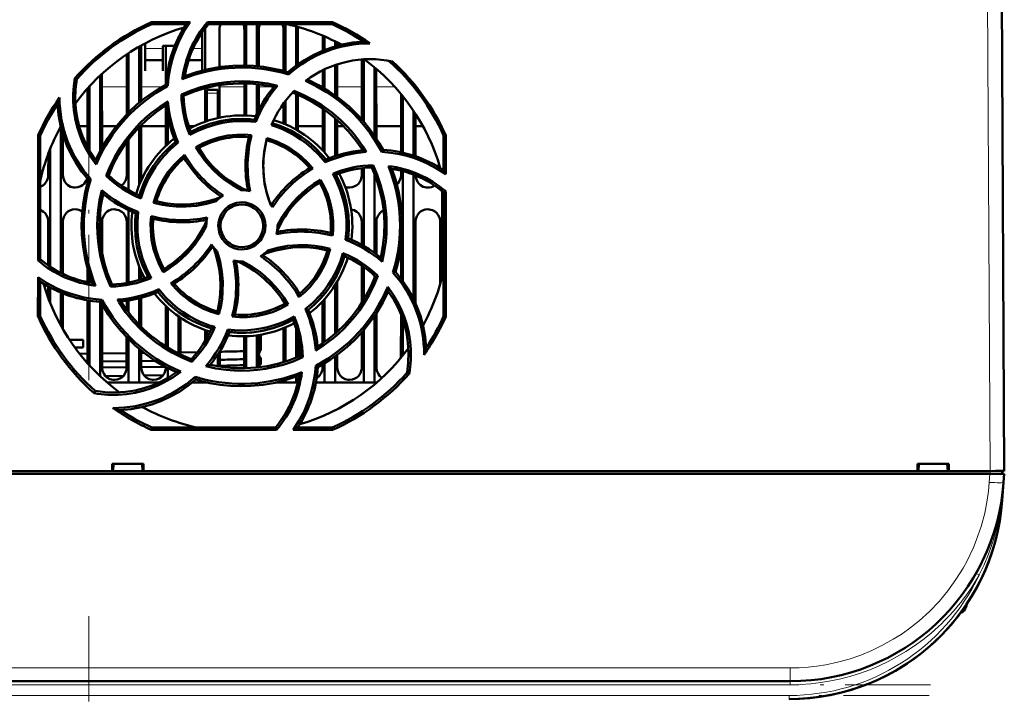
# Model space of a CAD drawing. Extents: x -1438 to 1837, y -1701 to 699.
# Tile 12 of 90: x 287 to 425, y -1508 to -1413. Entities that reach past the tile are written whole.
import ezdxf

# ---------------------------------------------------------------- set-up
doc = ezdxf.new("R2010")
doc.units = 0
doc.linetypes.add('DASHDOT', pattern=[18.5, 12, -3, 0.5, -3])

msp = doc.modelspace()

# ---------------------------------------------------------------- linework, layer by layer
at = {"color": 7, "lineweight": 18}
for p, q in [((422.86, -1394.6), (423.29, -1476.65)), ((307.19, -1417.37), (304.69, -1417.37)), ((312.69, -1417.37), (311.43, -1417.37)), ((298.65, -1422.76), (302.13, -1422.76)), ((304.15, -1422.76), (307.04, -1422.76)), ((315.15, -1422.76), (318.63, -1422.76)), ((320.65, -1422.76), (322.76, -1422.76)), ((329.54, -1422.76), (329.63, -1422.76)), ((331.65, -1422.76), (335.13, -1422.76)), ((337.15, -1422.76), (339.77, -1422.76)), ((313.39, -1423.65), (314.89, -1423.65)), ((423.18, -1478.24), (423.27, -1477.05)), ((423.3, -1476.65), (423.3, -1477.05)), ((425.17, -1478.35), (425.18, -1478.24)), ((424.95, -1480.74), (425, -1480.74)), ((421.44, -1491.08), (421.31, -1491.01)), ((421.75, -1491.24), (421.44, -1491.08)), ((419.94, -1495.44), (419.94, -1495.72)), ((395.25, -1504.29), (198.33, -1504.29)), ((395.25, -1504.29), (395.25, -1506.15)), ((395.25, -1506.65), (395.25, -1506.15)), ((395.25, -1506.65), (198.33, -1506.65)), ((395.08, -1508.15), (198.5, -1508.15)), ((395.08, -1508.15), (395.08, -1508.65))]:
    msp.add_line(p, q, dxfattribs=at)
at = {"color": 7, "lineweight": 50}
for p, q in [((425.29, -1476.65), (424.86, -1394.6)), ((305.58, -1413.67), (311.01, -1413.67)), ((305.64, -1413.95), (305.58, -1413.67)), ((313.46, -1413.67), (331, -1413.67)), ((313.59, -1413.95), (313.46, -1413.67)), ((331, -1413.67), (330.94, -1413.95)), ((310.48, -1413.95), (305.64, -1413.95)), ((313.13, -1420.35), (313.13, -1414.65)), ((330.94, -1413.95), (313.59, -1413.95)), ((315.15, -1414.65), (315.15, -1419.97)), ((318.63, -1419.75), (318.63, -1414.65)), ((318.89, -1413.95), (318.89, -1419.76)), ((320.39, -1413.95), (320.39, -1419.84)), ((320.65, -1414.65), (320.65, -1419.87)), ((324.13, -1420.52), (324.13, -1414.65)), ((324.39, -1413.95), (324.39, -1420.59)), ((325.89, -1414.26), (325.89, -1419.78)), ((326.15, -1414.65), (326.15, -1419.59)), ((312.69, -1417.56), (312.69, -1415.13)), ((329.63, -1417.67), (329.63, -1415.56)), ((329.89, -1415.67), (329.89, -1417.57)), ((331.39, -1416.38), (331.39, -1417.05)), ((303.89, -1417.08), (303.89, -1424.96)), ((304.15, -1416.93), (304.15, -1424.74)), ((304.69, -1416.63), (304.69, -1417.56)), ((304.69, -1417.56), (304.69, -1420.5)), ((307.19, -1417), (308.86, -1417)), ((307.19, -1417.56), (307.19, -1417)), ((307.19, -1420.5), (307.19, -1417.56)), ((307.63, -1422.32), (307.63, -1417)), ((312.69, -1420.45), (312.69, -1417.56)), ((331.65, -1416.51), (331.65, -1416.98)), ((302.13, -1426.59), (302.13, -1418.17)), ((302.39, -1417.99), (302.39, -1426.33)), ((304.69, -1419), (307.19, -1419)), ((310.8, -1419), (312.69, -1419)), ((335.13, -1427.32), (335.13, -1418.9)), ((335.39, -1418.88), (335.39, -1427.62)), ((304.69, -1420.5), (304.69, -1420.5)), ((307.19, -1420.5), (307.19, -1420.5)), ((329.63, -1422.81), (329.63, -1420.41)), ((329.89, -1420.28), (329.89, -1422.97)), ((331.39, -1419.67), (331.39, -1423.95)), ((331.65, -1419.59), (331.65, -1424.14)), ((336.89, -1420), (336.89, -1429.58)), ((337.15, -1420.22), (337.16, -1429.98)), ((295.12, -1421.65), (294.85, -1421.52)), ((298.39, -1421.15), (298.39, -1431.75)), ((298.65, -1420.91), (298.66, -1431.26)), ((324.83, -1421.02), (324.75, -1420.7)), ((296.63, -1431.24), (296.63, -1422.97)), ((296.89, -1422.68), (296.89, -1431.72)), ((307.9, -1422.62), (307.62, -1422.44)), ((313.13, -1427.63), (313.13, -1422.92)), ((313.39, -1423.65), (313.39, -1423.15)), ((314.89, -1423.15), (313.39, -1423.15)), ((314.89, -1423.65), (314.89, -1423.15)), ((315.15, -1422.49), (315.15, -1427.07)), ((318.63, -1426.75), (318.63, -1422.25)), ((318.89, -1422.25), (318.89, -1426.76)), ((320.39, -1422.36), (320.39, -1426.54)), ((320.65, -1422.39), (320.65, -1426)), ((309.8, -1423.82), (310.09, -1424.01)), ((313.39, -1427.54), (313.39, -1423.65)), ((314.89, -1423.65), (314.89, -1427.13)), ((324.39, -1424.72), (324.39, -1428)), ((325.89, -1423.75), (325.89, -1428.74)), ((326.15, -1423.86), (326.15, -1428.89)), ((340.63, -1431.92), (340.63, -1423.75)), ((340.89, -1424.08), (340.89, -1431.99)), ((307.63, -1431), (307.63, -1425.33)), ((324.13, -1427.89), (324.13, -1425.07)), ((329.63, -1431.68), (329.63, -1425.77)), ((329.89, -1425.95), (329.89, -1431.97)), ((307.89, -1430.75), (307.89, -1426.85)), ((320.24, -1427.67), (320.04, -1427.35)), ((331.39, -1427.14), (331.39, -1432.45)), ((331.65, -1427.37), (331.66, -1432.36)), ((342.39, -1426.12), (342.39, -1432.4)), ((342.65, -1426.52), (342.66, -1432.49)), ((292.89, -1428.38), (292.89, -1448.85)), ((295.44, -1428.26), (296.63, -1428.26)), ((298.65, -1428.26), (300.67, -1428.26)), ((303.89, -1428.37), (303.89, -1436.51)), ((304.15, -1428.1), (304.16, -1435.15)), ((304.15, -1428.26), (307.63, -1428.26)), ((310.83, -1428.26), (311.61, -1428.26)), ((326.15, -1428.26), (329.63, -1428.26)), ((331.65, -1428.26), (332.59, -1428.26)), ((337.15, -1428.26), (340.63, -1428.26)), ((342.65, -1428.26), (343.69, -1428.26)), ((289.68, -1447.09), (289.7, -1429.53)), ((289.7, -1429.53), (289.99, -1429.59)), ((289.99, -1446.95), (289.99, -1429.59)), ((293.16, -1429.34), (293.16, -1435.15)), ((302.39, -1430.12), (302.39, -1437.23)), ((346.59, -1429.59), (346.89, -1429.53)), ((346.59, -1434.43), (346.59, -1429.59)), ((346.89, -1429.53), (346.89, -1435)), ((291.39, -1431.41), (291.39, -1448)), ((302.12, -1435.15), (302.13, -1430.47)), ((309.36, -1430.57), (309, -1430.47)), ((311.82, -1431.21), (312.23, -1431.31)), ((335.13, -1431.64), (335.13, -1431.45)), ((337.92, -1431.87), (338.1, -1431.58)), ((291.12, -1435.15), (291.13, -1432.1)), ((329.97, -1433.32), (330.06, -1432.95)), ((335.12, -1435.15), (335.12, -1434.15)), ((335.39, -1434.12), (335.39, -1445.07)), ((336.72, -1433.74), (336.53, -1434.05)), ((346.12, -1434.14), (346.12, -1434.11)), ((297.08, -1435.71), (296.74, -1435.78)), ((299.24, -1435.23), (299.59, -1435.15)), ((329.34, -1435.77), (329.22, -1436.19)), ((336.89, -1434.9), (336.89, -1446.03)), ((340.62, -1435.15), (340.62, -1434.49)), ((340.89, -1434.57), (340.89, -1450.03)), ((342.39, -1435.06), (342.39, -1452.53)), ((346.39, -1437.38), (346.39, -1449.42)), ((346.59, -1437.55), (346.89, -1437.4)), ((346.59, -1454.9), (346.59, -1437.55)), ((346.89, -1437.41), (346.91, -1454.97)), ((305.9, -1439.02), (306.28, -1438.8)), ((298.39, -1440.23), (298.39, -1444.25)), ((302.39, -1440.06), (302.39, -1450.2)), ((303.73, -1440.3), (303.39, -1440.49)), ((291.12, -1447.81), (291.12, -1441.65)), ((293.16, -1441.65), (293.16, -1448.99)), ((298.66, -1441.65), (298.66, -1446.09)), ((302.12, -1450.25), (302.12, -1441.65)), ((313.29, -1442.25), (313.29, -1442.35)), ((323.29, -1442.25), (323.29, -1442.14)), ((335.12, -1444.91), (335.12, -1441.65)), ((337.16, -1441.65), (337.16, -1446.23)), ((342.66, -1441.65), (342.67, -1453.12)), ((346.12, -1450.41), (346.12, -1441.65)), ((332.85, -1444.2), (333.19, -1444)), ((340.62, -1449.66), (340.62, -1445.03)), ((330.69, -1445.47), (330.31, -1445.69)), ((289.99, -1446.95), (289.68, -1447.09)), ((303.89, -1447.98), (303.89, -1449.84)), ((335.12, -1453.06), (335.12, -1447.84)), ((335.39, -1448.03), (335.39, -1452.62)), ((289.67, -1454.97), (289.68, -1449.47)), ((296.62, -1450.15), (296.62, -1448.3)), ((296.89, -1449.2), (296.89, -1450.2)), ((304.16, -1448.63), (304.16, -1449.75)), ((307.24, -1448.74), (307.36, -1448.31)), ((336.89, -1449.26), (336.89, -1449.6)), ((337.35, -1449.26), (336.99, -1449.35)), ((339.49, -1448.79), (339.84, -1448.71)), ((289.99, -1454.9), (289.99, -1450.06)), ((291.12, -1452.37), (291.12, -1450.75)), ((291.39, -1450.9), (291.39, -1453.08)), ((299.85, -1450.77), (300.05, -1450.45)), ((331.39, -1450.53), (331.39, -1457.36)), ((331.66, -1450.08), (331.67, -1457.12)), ((292.89, -1451.62), (292.89, -1456.24)), ((293.17, -1451.73), (293.17, -1456.73)), ((304.17, -1452.36), (304.17, -1456.41)), ((306.62, -1451.15), (306.52, -1451.54)), ((296.61, -1461.51), (296.62, -1452.69)), ((296.89, -1452.74), (296.89, -1461.82)), ((298.39, -1452.91), (298.39, -1463.34)), ((298.48, -1452.92), (298.68, -1452.61)), ((298.67, -1453.25), (298.67, -1462.15)), ((302.12, -1454.01), (302.12, -1452.78)), ((302.39, -1452.74), (302.39, -1454.38)), ((303.89, -1452.43), (303.89, -1456.13)), ((307.61, -1459.16), (307.62, -1453.49)), ((307.89, -1459.33), (307.89, -1453.74)), ((324.79, -1453.3), (324.35, -1453.18)), ((329.61, -1458.73), (329.62, -1452.83)), ((329.89, -1452.53), (329.89, -1458.54)), ((289.99, -1454.9), (289.67, -1454.97)), ((309.39, -1460.16), (309.39, -1454.94)), ((309.67, -1455.13), (309.67, -1460.29)), ((315.07, -1454.66), (314.85, -1454.26)), ((327.19, -1453.92), (327.58, -1454.02)), ((336.89, -1454.91), (336.89, -1464.25)), ((337.17, -1454.5), (337.17, -1462.15)), ((340.61, -1460.76), (340.62, -1454.68)), ((346.91, -1454.97), (346.59, -1454.9)), ((425.18, -1455.14), (425.18, -1454.6)), ((324.39, -1456.5), (324.39, -1461.3)), ((340.89, -1455.43), (340.89, -1460.42)), ((302.11, -1462.15), (302.11, -1457.89)), ((313.11, -1458.43), (313.11, -1456.86)), ((313.39, -1457.95), (313.39, -1456.95)), ((316.33, -1456.79), (316.54, -1457.14)), ((318.61, -1462.15), (318.61, -1457.74)), ((318.89, -1457.74), (318.89, -1462.24)), ((320.39, -1457.6), (320.39, -1462.14)), ((320.67, -1457.56), (320.67, -1462.11)), ((320.94, -1457.52), (320.94, -1459.69)), ((324.11, -1461.38), (324.11, -1456.61)), ((325.89, -1456.68), (325.89, -1460.75)), ((326.17, -1457.78), (326.17, -1460.63)), ((335.11, -1462.15), (335.11, -1457.19)), ((335.39, -1456.87), (335.39, -1464.25)), ((296.01, -1458.22), (294.1, -1458.25)), ((296.02, -1459.3), (296.01, -1458.22)), ((302.39, -1458.17), (302.39, -1464.25)), ((296.02, -1459.3), (294.84, -1459.31)), ((296.61, -1460.18), (295.51, -1460.2)), ((302.11, -1460.11), (298.67, -1460.16)), ((303.89, -1459.54), (303.89, -1464.25)), ((304.17, -1459.76), (304.17, -1462.15)), ((304.57, -1460.08), (304.17, -1460.08)), ((312.04, -1459.97), (309.67, -1460)), ((314.89, -1460.29), (314.89, -1461.96)), ((315.17, -1459.86), (315.17, -1462)), ((318.61, -1459.83), (317.98, -1459.85)), ((320.94, -1459.69), (320.94, -1459.69)), ((326.82, -1460.69), (326.49, -1460.49)), ((331.39, -1460.54), (331.39, -1464.25)), ((331.67, -1460.34), (331.67, -1462.15)), ((296.61, -1461.32), (296.45, -1461.32)), ((302.11, -1461.25), (298.67, -1461.29)), ((306.15, -1461.19), (304.17, -1461.22)), ((307.53, -1462.01), (304.17, -1462.06)), ((311.19, -1460.94), (311.28, -1461.32)), ((318.61, -1460.95), (317.98, -1460.97)), ((318.61, -1461.8), (317.98, -1461.82)), ((320.94, -1460.81), (320.94, -1460.81)), ((320.94, -1460.81), (320.94, -1461.66)), ((320.94, -1461.66), (320.94, -1461.66)), ((328.65, -1461.86), (328.96, -1462.06)), ((329.61, -1462.15), (329.61, -1461.69)), ((329.89, -1461.53), (329.89, -1464.25)), ((302.11, -1462.08), (298.67, -1462.13)), ((301.68, -1463.28), (299.13, -1463.32)), ((307.24, -1463.2), (304.57, -1463.24)), ((307.61, -1462.15), (307.61, -1462.05)), ((307.89, -1463.57), (307.89, -1462.2)), ((318.61, -1462.25), (318.61, -1462.15)), ((341.46, -1462.85), (341.76, -1462.99)), ((302.39, -1464.25), (299.4, -1464.25)), ((303.89, -1464.25), (302.39, -1464.25)), ((306.61, -1464.25), (303.89, -1464.25)), ((313.39, -1464.25), (311.3, -1464.25)), ((311.83, -1463.8), (311.75, -1463.43)), ((311.81, -1463.82), (311.85, -1463.81)), ((313.39, -1464.25), (313.39, -1464.21)), ((313.57, -1464.25), (313.39, -1464.25)), ((324.39, -1464.25), (323.02, -1464.25)), ((324.39, -1463.91), (324.39, -1464.25)), ((325.89, -1464.25), (324.39, -1464.25)), ((325.89, -1463.42), (325.89, -1464.25)), ((326.12, -1464.25), (325.89, -1464.25)), ((329.89, -1464.25), (328.68, -1464.25)), ((331.39, -1464.25), (329.89, -1464.25)), ((335.39, -1464.25), (331.39, -1464.25)), ((336.89, -1464.25), (335.39, -1464.25)), ((337.19, -1464.25), (336.89, -1464.25)), ((297.69, -1465.41), (297.54, -1465.72)), ((305.57, -1470.88), (305.64, -1470.55)), ((323.15, -1470.88), (305.57, -1470.88)), ((305.64, -1470.55), (322.99, -1470.55)), ((322.99, -1470.55), (323.15, -1470.88)), ((331.02, -1470.88), (325.47, -1470.88)), ((326.11, -1470.55), (330.94, -1470.55)), ((330.94, -1470.55), (331.02, -1470.88)), ((300.09, -1476.65), (300.09, -1475.65)), ((300.09, -1475.65), (304.49, -1475.65)), ((300.23, -1476.65), (300.29, -1475.65)), ((304.29, -1475.65), (304.36, -1476.65)), ((304.49, -1475.65), (304.49, -1476.65)), ((413.09, -1476.65), (413.09, -1475.65)), ((413.09, -1475.65), (417.49, -1475.65)), ((413.29, -1475.65), (413.23, -1476.65)), ((417.29, -1475.65), (417.36, -1476.65)), ((417.49, -1475.65), (417.49, -1476.65)), ((423.27, -1477.05), (170.31, -1477.05)), ((180.49, -1476.65), (300.09, -1476.65)), ((300.09, -1476.65), (300.23, -1476.65)), ((300.14, -1476.65), (304.44, -1476.65)), ((304.36, -1476.65), (304.49, -1476.65)), ((304.49, -1476.65), (413.09, -1476.65)), ((413.09, -1476.65), (413.23, -1476.65)), ((413.14, -1476.65), (417.44, -1476.65)), ((417.36, -1476.65), (417.49, -1476.65)), ((417.49, -1476.65), (423.29, -1476.65)), ((425.26, -1477.05), (423.27, -1477.05)), ((424.99, -1477.05), (424.99, -1476.65)), ((425.26, -1477.05), (425.18, -1478.24)), ((425.18, -1478.24), (425, -1480.74)), ((424.84, -1481.07), (424.85, -1481.07)), ((424.85, -1481.06), (424.85, -1481.06)), ((424.9, -1480.73), (424.91, -1480.68)), ((424.96, -1480.73), (424.91, -1481.11)), ((424.95, -1480.74), (424.91, -1481.1)), ((418.13, -1497.84), (417.83, -1498.2)), ((418.1, -1497.88), (417.83, -1498.2)), ((417.13, -1498.99), (417.33, -1498.76)), ((417.15, -1498.96), (417.13, -1498.99)), ((417.13, -1498.99), (417.14, -1498.98)), ((417.14, -1498.98), (417.13, -1498.98)), ((417.13, -1498.98), (417.13, -1498.99)), ((417.17, -1498.94), (417.16, -1498.95)), ((417.45, -1498.64), (417.3, -1498.8)), ((417.44, -1498.65), (417.3, -1498.8)), ((417.31, -1498.79), (417.37, -1498.72)), ((417.81, -1498.22), (417.79, -1498.25)), ((395.25, -1506.15), (198.33, -1506.15))]:
    msp.add_line(p, q, dxfattribs=at)
at = {"color": 7, "linetype": 'DASHDOT', "lineweight": 18, "ltscale": 0.045015}
msp.add_line((315.04, -1423.65), (313.24, -1423.65), dxfattribs=at)
at = {"color": 7, "linetype": 'DASHDOT', "lineweight": 18}
for p, q in [((296.79, -1425.02), (296.79, -1463.92)), ((296.79, -1497), (296.79, -1537.52)), ((414.95, -1506.65), (178.64, -1506.65)), ((414.74, -1508.15), (178.85, -1508.15))]:
    msp.add_line(p, q, dxfattribs=at)
at = {"color": 7, "linetype": 'DASHDOT', "lineweight": 18, "ltscale": 0.050375}
msp.add_line((296.79, -1460.8), (296.79, -1462.82), dxfattribs=at)
at = {"color": 7, "linetype": 'DASHDOT', "lineweight": 18, "ltscale": 0.012015}
msp.add_line((423.3, -1476.61), (423.3, -1477.09), dxfattribs=at)
at = {"color": 7, "lineweight": 50}
for points in [[(311.01, -1413.67), (310.19, -1414.94), (309.49, -1416.29), (309.09, -1417.22), (308.74, -1418.18), (308.45, -1419.16), (308.22, -1420.14), (308.01, -1421.37), (307.9, -1422.62)], [(324.75, -1420.7), (325.88, -1419.78), (327.07, -1418.98), (328.31, -1418.28), (329.59, -1417.69), (330.93, -1417.2), (332.37, -1416.8), (333.85, -1416.52), (335.37, -1416.38)], [(310.27, -1421.23), (311.93, -1420.66), (313.62, -1420.24), (315.32, -1419.94), (317.03, -1419.78), (318.47, -1419.75), (319.91, -1419.8), (321.34, -1419.95), (322.78, -1420.2), (323.77, -1420.42), (324.75, -1420.7)], [(297.82, -1433.65), (297, -1432.48), (296.3, -1431.25), (295.88, -1430.38), (295.53, -1429.49), (295.16, -1428.35), (294.89, -1427.18), (294.7, -1426), (294.61, -1424.81), (294.61, -1423.71), (294.69, -1422.61), (294.85, -1421.52)], [(295.12, -1421.65), (294.94, -1423.07), (294.9, -1424.49), (294.99, -1425.89), (295.2, -1427.27), (295.51, -1428.48), (295.91, -1429.67), (296.41, -1430.82), (297.03, -1431.96), (297.76, -1433.05)], [(309.79, -1423.82), (311.15, -1423.25), (312.54, -1422.79), (313.95, -1422.43), (315.04, -1422.22), (316.13, -1422.07), (317.24, -1421.99), (318.35, -1421.96), (319.45, -1421.99), (320.54, -1422.08), (321.92, -1422.28), (323.29, -1422.58)], [(337.92, -1431.87), (337.15, -1430.53), (336.3, -1429.26), (335.37, -1428.05), (334.6, -1427.18), (333.8, -1426.35), (332.94, -1425.56), (332.05, -1424.82), (331.13, -1424.13), (330.18, -1423.49), (328.73, -1422.64), (327.22, -1421.91)], [(327.48, -1421.71), (329.06, -1422.49), (330.55, -1423.38), (331.96, -1424.37), (333.28, -1425.47), (334.33, -1426.46), (335.3, -1427.52), (336.21, -1428.64), (337.05, -1429.83), (337.59, -1430.69), (338.1, -1431.58)], [(297.76, -1433.05), (298.53, -1431.48), (299.42, -1429.99), (300.42, -1428.58), (301.51, -1427.26), (302.51, -1426.21), (303.56, -1425.24), (304.68, -1424.33), (305.87, -1423.48), (306.73, -1422.94), (307.62, -1422.44)], [(322.76, -1422.75), (321.13, -1422.45), (319.51, -1422.28), (317.88, -1422.25), (316.26, -1422.35), (314.68, -1422.57), (313.13, -1422.92), (311.6, -1423.4), (310.09, -1424.01)], [(325.61, -1423.32), (326.96, -1423.9), (328.26, -1424.57), (329.5, -1425.33), (330.85, -1426.31), (332.12, -1427.39), (332.9, -1428.16), (333.65, -1428.97), (334.22, -1429.66), (334.76, -1430.38), (335.26, -1431.12), (335.74, -1431.88)], [(335.24, -1431.63), (334.3, -1430.26), (333.27, -1428.99), (332.14, -1427.82), (330.92, -1426.74), (329.65, -1425.79), (328.3, -1424.93), (326.88, -1424.19), (325.39, -1423.55)], [(296.74, -1435.78), (295.83, -1434.65), (295.02, -1433.47), (294.32, -1432.23), (293.73, -1430.95), (293.24, -1429.61), (292.84, -1428.17), (292.57, -1426.68), (292.42, -1425.17)], [(299.24, -1435.23), (299.8, -1433.87), (300.45, -1432.56), (301.2, -1431.3), (301.82, -1430.39), (302.49, -1429.51), (303.21, -1428.67), (303.98, -1427.86), (304.78, -1427.11), (305.61, -1426.4), (306.73, -1425.57), (307.92, -1424.81)], [(307.67, -1425.3), (306.3, -1426.24), (305.03, -1427.27), (303.86, -1428.4), (302.79, -1429.62), (301.83, -1430.89), (300.98, -1432.23), (300.23, -1433.66), (299.59, -1435.15)], [(311.12, -1429.07), (312.5, -1428.41), (313.91, -1427.89), (315.36, -1427.52), (316.84, -1427.3), (318.35, -1427.24), (319.2, -1427.27), (320.04, -1427.35)], [(320.24, -1427.67), (318.84, -1427.56), (317.45, -1427.58), (316.5, -1427.67), (315.56, -1427.81), (314.62, -1428.02), (313.28, -1428.43), (311.99, -1428.96), (310.97, -1429.49)], [(329.97, -1433.32), (329.07, -1432.26), (328.07, -1431.29), (327.35, -1430.68), (326.57, -1430.12), (325.76, -1429.6), (324.94, -1429.14), (324.1, -1428.74), (323.27, -1428.42), (322.42, -1428.14)], [(311.82, -1431.21), (312.86, -1430.66), (313.94, -1430.21), (315.05, -1429.86), (316.32, -1429.59), (317.61, -1429.46), (318.62, -1429.45), (319.64, -1429.52)], [(319.27, -1429.79), (318.05, -1429.75), (316.85, -1429.82), (315.67, -1430.01), (314.51, -1430.32), (313.39, -1430.75), (312.23, -1431.32)], [(322.3, -1439.26), (321.82, -1437.81), (321.48, -1436.34), (321.3, -1434.85), (321.28, -1433.36), (321.42, -1431.86), (321.58, -1430.9), (321.81, -1429.94)], [(321.73, -1430.23), (321.44, -1431.73), (321.29, -1433.23), (321.3, -1434.72), (321.46, -1436.21), (321.78, -1437.69), (322.02, -1438.47), (322.3, -1439.26)], [(309.36, -1430.57), (308.29, -1431.47), (307.32, -1432.48), (306.72, -1433.21), (306.16, -1433.98), (305.64, -1434.79), (305.18, -1435.62), (304.57, -1436.99), (304.1, -1438.41)], [(318.19, -1437.25), (316.95, -1436.55), (315.78, -1435.73), (315.04, -1435.13), (314.34, -1434.47), (313.68, -1433.78), (313.06, -1433.04), (312.41, -1432.15), (311.82, -1431.21)], [(312.23, -1431.31), (312.65, -1431.97), (313.09, -1432.6), (314.07, -1433.76), (315.15, -1434.82), (315.85, -1435.41), (316.59, -1435.95), (317.37, -1436.45), (318.17, -1436.9), (319.01, -1437.3)], [(305.9, -1439.02), (306.25, -1437.89), (306.69, -1436.81), (307.23, -1435.78), (307.94, -1434.69), (308.76, -1433.69), (309.47, -1432.96), (310.25, -1432.29)], [(346.89, -1435), (345.62, -1434.18), (344.28, -1433.48), (343.34, -1433.07), (342.38, -1432.72), (341.42, -1432.43), (340.43, -1432.19), (339.18, -1431.98), (337.92, -1431.87)], [(337.78, -1446.72), (338.09, -1445.09), (338.26, -1443.46), (338.29, -1441.84), (338.19, -1440.22), (337.96, -1438.64), (337.61, -1437.08), (337.14, -1435.55), (336.53, -1434.05)], [(336.72, -1433.74), (337.29, -1435.1), (337.76, -1436.48), (338.12, -1437.9), (338.33, -1438.98), (338.48, -1440.08), (338.57, -1441.19), (338.6, -1442.29), (338.57, -1443.39), (338.48, -1444.48), (338.27, -1445.89), (337.97, -1447.28)], [(339.31, -1434.23), (339.87, -1435.89), (340.3, -1437.57), (340.59, -1439.27), (340.76, -1440.99), (340.79, -1442.42), (340.73, -1443.86), (340.59, -1445.3), (340.34, -1446.73), (340.11, -1447.72), (339.84, -1448.71)], [(289.99, -1436.77), (290.42, -1436.54), (290.65, -1436.34), (290.93, -1435.93), (291.09, -1435.47), (291.12, -1435.15)], [(293.16, -1435.15), (293.23, -1435.61), (293.43, -1436.06), (293.61, -1436.31), (293.84, -1436.53), (294.25, -1436.76), (294.71, -1436.87), (294.89, -1436.88)], [(294.89, -1436.88), (295.28, -1436.84), (295.66, -1436.7), (295.92, -1436.54), (296.15, -1436.34), (296.4, -1435.98), (296.56, -1435.58)], [(297.27, -1450.27), (296.71, -1448.61), (296.28, -1446.92), (295.99, -1445.22), (295.83, -1443.51), (295.79, -1442.07), (295.85, -1440.63), (296, -1439.2), (296.24, -1437.76), (296.47, -1436.77), (296.74, -1435.78)], [(301.36, -1436.58), (301.65, -1436.34), (301.93, -1435.93), (302.09, -1435.47), (302.12, -1435.15)], [(323.29, -1442.14), (323.99, -1440.89), (324.81, -1439.72), (325.42, -1438.98), (326.07, -1438.28), (326.77, -1437.62), (327.5, -1437.01), (328.39, -1436.36), (329.33, -1435.77)], [(329.33, -1435.77), (329.88, -1436.8), (330.33, -1437.87), (330.68, -1438.98), (330.95, -1440.25), (331.09, -1441.54), (331.1, -1442.58), (331.03, -1443.61)], [(332.85, -1444.2), (332.97, -1442.82), (332.95, -1441.43), (332.87, -1440.49), (332.72, -1439.55), (332.51, -1438.6), (332.1, -1437.26), (331.57, -1435.96), (331.04, -1434.93)], [(331.47, -1435.08), (332.13, -1436.45), (332.65, -1437.87), (333.02, -1439.32), (333.24, -1440.8), (333.3, -1442.31), (333.27, -1443.15), (333.19, -1444)], [(333.39, -1436.88), (333.78, -1436.84), (334.16, -1436.7), (334.42, -1436.54), (334.65, -1436.34), (334.93, -1435.93), (335.09, -1435.47), (335.12, -1435.15)], [(340.03, -1436.45), (340.15, -1436.34), (340.43, -1435.93), (340.59, -1435.47), (340.62, -1435.15)], [(342.66, -1435.17), (342.73, -1435.62), (342.93, -1436.06), (343.11, -1436.31), (343.34, -1436.53), (343.75, -1436.76), (344.21, -1436.87), (344.39, -1436.88)], [(329.22, -1436.19), (328.57, -1436.6), (327.94, -1437.05), (326.77, -1438.02), (325.71, -1439.11), (325.13, -1439.81), (324.59, -1440.55), (324.09, -1441.32), (323.64, -1442.13), (323.24, -1442.97)], [(330.75, -1443.23), (330.79, -1442.01), (330.72, -1440.81), (330.53, -1439.63), (330.22, -1438.47), (329.79, -1437.34), (329.22, -1436.19)], [(299.85, -1450.77), (299.28, -1449.41), (298.81, -1448.02), (298.45, -1446.61), (298.25, -1445.52), (298.1, -1444.43), (298.01, -1443.32), (297.98, -1442.21), (298.02, -1441.11), (298.11, -1440.02), (298.31, -1438.62), (298.62, -1437.23)], [(298.8, -1437.78), (298.49, -1439.4), (298.33, -1441.03), (298.29, -1442.66), (298.39, -1444.28), (298.62, -1445.85), (298.97, -1447.41), (299.44, -1448.94), (300.05, -1450.45)], [(306.27, -1438.8), (307.77, -1439.1), (309.27, -1439.25), (310.77, -1439.24), (312.26, -1439.07), (313.73, -1438.76), (314.52, -1438.52), (315.3, -1438.24)], [(306.28, -1438.8), (307.49, -1439.05), (308.71, -1439.2), (309.92, -1439.25), (311.13, -1439.19), (312.33, -1439.05), (313.53, -1438.8), (314.42, -1438.55), (315.3, -1438.24)], [(294.89, -1439.92), (294.5, -1439.96), (294.13, -1440.09), (293.86, -1440.25), (293.63, -1440.46), (293.36, -1440.87), (293.2, -1441.33), (293.16, -1441.65)], [(300.39, -1439.92), (300, -1439.96), (299.63, -1440.09), (299.36, -1440.25), (299.13, -1440.46), (298.86, -1440.87), (298.7, -1441.33), (298.66, -1441.65)], [(302.12, -1441.65), (302.05, -1441.18), (301.85, -1440.74), (301.67, -1440.48), (301.44, -1440.27), (301.03, -1440.04), (300.57, -1439.93), (300.39, -1439.92)], [(314.68, -1438.78), (313.31, -1439.17), (311.9, -1439.42), (310.47, -1439.54), (309.04, -1439.53), (308.09, -1439.44), (307.14, -1439.3), (305.9, -1439.02)], [(314.98, -1442.25), (315.01, -1441.8), (315.1, -1441.38), (315.24, -1440.96), (315.44, -1440.57), (315.7, -1440.2), (316, -1439.86), (316.33, -1439.58), (316.7, -1439.35), (317.11, -1439.16), (317.54, -1439.03), (317.97, -1438.96), (318.41, -1438.94), (318.84, -1438.99), (319.28, -1439.1), (319.7, -1439.26), (320.09, -1439.47), (320.43, -1439.73), (320.75, -1440.04), (321.02, -1440.39), (321.25, -1440.78), (321.42, -1441.18), (321.56, -1441.7), (321.6, -1442.25)], [(321.29, -1442.25), (321.24, -1441.7), (321.08, -1441.16), (320.82, -1440.65), (320.58, -1440.31), (320.3, -1440.02), (319.96, -1439.76), (319.6, -1439.55), (319.21, -1439.39), (318.81, -1439.29), (318.19, -1439.25), (317.57, -1439.33), (317.18, -1439.46), (316.8, -1439.65), (316.44, -1439.88), (316.14, -1440.15), (315.88, -1440.46), (315.59, -1440.96), (315.39, -1441.49), (315.3, -1442.04), (315.29, -1442.25)], [(335.12, -1441.65), (335.05, -1441.18), (334.85, -1440.74), (334.67, -1440.48), (334.44, -1440.27), (334.05, -1440.05), (333.62, -1439.93)], [(344.39, -1439.92), (344, -1439.96), (343.63, -1440.09), (343.36, -1440.25), (343.13, -1440.46), (342.86, -1440.87), (342.7, -1441.33), (342.66, -1441.65)], [(346.12, -1441.65), (346.05, -1441.18), (345.85, -1440.74), (345.67, -1440.48), (345.44, -1440.27), (345.03, -1440.04), (344.57, -1439.93), (344.39, -1439.92)], [(291.12, -1441.65), (291.05, -1441.18), (290.85, -1440.74), (290.67, -1440.48), (290.44, -1440.27), (290.23, -1440.13), (289.99, -1440.02)], [(305.11, -1449.41), (304.45, -1448.04), (303.93, -1446.63), (303.56, -1445.18), (303.35, -1443.69), (303.29, -1442.19), (303.32, -1441.34), (303.39, -1440.49)], [(303.73, -1440.3), (303.62, -1441.7), (303.64, -1443.1), (303.73, -1444.04), (303.88, -1444.99), (304.09, -1445.93), (304.35, -1446.83), (304.88, -1448.24), (305.56, -1449.57)], [(307.24, -1448.74), (306.69, -1447.69), (306.24, -1446.61), (305.89, -1445.5), (305.62, -1444.22), (305.49, -1442.93), (305.48, -1441.91), (305.55, -1440.88)], [(305.83, -1441.27), (305.79, -1442.48), (305.86, -1443.69), (306.06, -1444.87), (306.37, -1446.03), (306.79, -1447.15), (307.36, -1448.31)], [(338.17, -1440.07), (337.86, -1440.25), (337.63, -1440.46), (337.36, -1440.87), (337.2, -1441.33), (337.16, -1441.65)], [(313.29, -1442.35), (312.59, -1443.6), (311.78, -1444.77), (311.17, -1445.51), (310.52, -1446.21), (309.82, -1446.88), (309.09, -1447.49), (308.19, -1448.15), (307.24, -1448.74)], [(307.36, -1448.31), (308.01, -1447.89), (308.64, -1447.45), (309.81, -1446.47), (310.87, -1445.39), (311.45, -1444.69), (311.99, -1443.95), (312.49, -1443.17), (312.94, -1442.37), (313.34, -1441.53)], [(321.6, -1442.25), (321.57, -1442.69), (321.49, -1443.12), (321.34, -1443.53), (321.14, -1443.93), (320.89, -1444.3), (320.59, -1444.63), (320.26, -1444.91), (319.89, -1445.15), (319.48, -1445.34), (319.05, -1445.47), (318.62, -1445.54), (318.18, -1445.56), (317.74, -1445.51), (317.31, -1445.41), (316.89, -1445.25), (316.5, -1445.04), (316.15, -1444.78), (315.84, -1444.47), (315.56, -1444.12), (315.33, -1443.73), (315.16, -1443.33), (315.03, -1442.8), (314.98, -1442.25)], [(315.29, -1442.25), (315.35, -1442.79), (315.5, -1443.34), (315.76, -1443.85), (316, -1444.18), (316.29, -1444.48), (316.62, -1444.74), (316.98, -1444.95), (317.37, -1445.1), (317.77, -1445.2), (318.39, -1445.25), (319.01, -1445.16), (319.4, -1445.03), (319.78, -1444.85), (320.14, -1444.61), (320.44, -1444.34), (320.7, -1444.03), (320.99, -1443.53), (321.19, -1443), (321.28, -1442.45), (321.29, -1442.25)], [(314.85, -1454.26), (315.14, -1452.77), (315.29, -1451.27), (315.28, -1449.77), (315.12, -1448.28), (314.8, -1446.81), (314.56, -1446.02), (314.28, -1445.24)], [(314.85, -1454.26), (315.1, -1453.05), (315.24, -1451.83), (315.29, -1450.62), (315.24, -1449.41), (315.09, -1448.21), (314.84, -1447.01), (314.59, -1446.12), (314.28, -1445.24)], [(330.31, -1445.69), (328.81, -1445.39), (327.31, -1445.25), (325.81, -1445.26), (324.33, -1445.42), (322.85, -1445.74), (322.06, -1445.98), (321.28, -1446.25)], [(330.31, -1445.69), (329.09, -1445.44), (327.87, -1445.3), (326.66, -1445.25), (325.46, -1445.3), (324.25, -1445.45), (323.06, -1445.69), (322.16, -1445.95), (321.28, -1446.25)], [(321.91, -1445.7), (323.29, -1445.32), (324.69, -1445.06), (326.12, -1444.95), (327.56, -1444.96), (328.51, -1445.05), (329.46, -1445.19), (330.69, -1445.47)], [(314.84, -1445.86), (315.22, -1447.24), (315.48, -1448.65), (315.6, -1450.08), (315.58, -1451.52), (315.5, -1452.47), (315.36, -1453.41), (315.07, -1454.66)], [(330.69, -1445.47), (330.35, -1446.59), (329.91, -1447.66), (329.38, -1448.69), (328.67, -1449.78), (327.85, -1450.79), (327.12, -1451.54), (326.33, -1452.23)], [(327.19, -1453.92), (328.25, -1453.03), (329.22, -1452.04), (329.82, -1451.31), (330.39, -1450.54), (330.91, -1449.73), (331.57, -1448.49), (332.11, -1447.2), (332.47, -1446.07)], [(324.35, -1453.18), (323.94, -1452.53), (323.49, -1451.9), (322.51, -1450.73), (321.43, -1449.67), (320.73, -1449.09), (319.99, -1448.55), (319.22, -1448.05), (318.41, -1447.6), (317.57, -1447.2)], [(318.41, -1447.25), (319.66, -1447.95), (320.83, -1448.76), (321.57, -1449.37), (322.27, -1450.02), (322.93, -1450.72), (323.55, -1451.46), (324.2, -1452.35), (324.79, -1453.3)], [(289.68, -1449.47), (290.95, -1450.29), (292.29, -1450.99), (293.22, -1451.4), (294.18, -1451.75), (295.15, -1452.04), (296.14, -1452.28), (297.4, -1452.49), (298.68, -1452.61)], [(337.35, -1449.26), (336.8, -1450.62), (336.15, -1451.93), (335.41, -1453.19), (334.79, -1454.11), (334.12, -1454.99), (333.4, -1455.83), (332.64, -1456.64), (331.84, -1457.39), (331.01, -1458.1), (329.85, -1458.96), (328.63, -1459.74)], [(328.91, -1459.19), (330.28, -1458.26), (331.55, -1457.22), (332.72, -1456.1), (333.8, -1454.88), (334.75, -1453.61), (335.61, -1452.26), (336.35, -1450.84), (336.99, -1449.35)], [(339.84, -1448.71), (340.75, -1449.84), (341.56, -1451.03), (342.26, -1452.26), (342.85, -1453.55), (343.34, -1454.88), (343.74, -1456.33), (344.01, -1457.81), (344.16, -1459.33)], [(315.07, -1454.66), (313.96, -1454.32), (312.89, -1453.88), (311.87, -1453.35), (310.78, -1452.64), (309.76, -1451.82), (309.01, -1451.08), (308.31, -1450.29)], [(338.75, -1450.82), (339.58, -1451.98), (340.29, -1453.21), (340.71, -1454.08), (341.07, -1454.97), (341.44, -1456.11), (341.72, -1457.28), (341.9, -1458.46), (342, -1459.65), (341.99, -1461.08), (341.84, -1462.51), (341.76, -1462.99)], [(306.62, -1451.15), (307.53, -1452.23), (308.53, -1453.2), (309.27, -1453.81), (310.04, -1454.37), (310.85, -1454.89), (311.67, -1455.34), (312.35, -1455.67), (313.05, -1455.96), (313.76, -1456.21), (314.48, -1456.42)], [(338.83, -1451.44), (338.05, -1453.01), (337.16, -1454.51), (336.16, -1455.92), (335.07, -1457.24), (334.07, -1458.28), (333.02, -1459.26), (331.9, -1460.17), (330.71, -1461.01), (329.85, -1461.55), (328.96, -1462.06)], [(341.46, -1462.85), (341.64, -1461.42), (341.69, -1460), (341.6, -1458.61), (341.38, -1457.23), (341.07, -1456.01), (340.67, -1454.83), (340.17, -1453.67), (339.55, -1452.54), (338.83, -1451.44)], [(309.1, -1462.78), (307.52, -1462.01), (306.03, -1461.12), (304.62, -1460.12), (303.3, -1459.02), (302.26, -1458.03), (301.28, -1456.98), (300.37, -1455.86), (299.53, -1454.67), (298.99, -1453.81), (298.48, -1452.92)], [(301.04, -1452.98), (301.96, -1454.35), (302.99, -1455.63), (304.13, -1456.82), (305.36, -1457.93), (306.24, -1458.61), (307.15, -1459.24), (308.47, -1460.04), (309.84, -1460.73), (311.28, -1461.32)], [(324.79, -1453.3), (323.76, -1453.85), (322.7, -1454.3), (321.6, -1454.65), (320.33, -1454.91), (319.03, -1455.05), (317.97, -1455.06), (316.91, -1454.99)], [(317.31, -1454.71), (318.53, -1454.75), (319.73, -1454.67), (320.91, -1454.48), (322.07, -1454.17), (323.2, -1453.75), (324.35, -1453.18)], [(316.33, -1456.79), (317.7, -1456.91), (319.08, -1456.9), (320.02, -1456.81), (320.96, -1456.67), (321.9, -1456.46), (322.81, -1456.2), (323.54, -1455.95), (324.25, -1455.66), (324.94, -1455.33), (325.62, -1454.97)], [(325.46, -1455.42), (324.09, -1456.09), (322.67, -1456.61), (321.22, -1456.98), (319.74, -1457.19), (318.23, -1457.25), (317.39, -1457.22), (316.54, -1457.14)], [(313.82, -1461.74), (315.45, -1462.05), (317.08, -1462.21), (318.7, -1462.24), (320.32, -1462.14), (321.9, -1461.92), (323.45, -1461.57), (324.99, -1461.09), (326.49, -1460.49)], [(320.94, -1459.69), (320.93, -1459.7), (320.9, -1459.71), (320.67, -1459.74)], [(326.82, -1460.69), (325.47, -1461.26), (324.08, -1461.73), (322.67, -1462.1), (321.58, -1462.3), (320.48, -1462.45), (319.38, -1462.54), (318.27, -1462.57), (317.18, -1462.54), (316.09, -1462.46), (314.65, -1462.25), (313.23, -1461.93)], [(320.94, -1460.81), (320.94, -1460.81), (320.94, -1460.82), (320.93, -1460.82), (320.91, -1460.83), (320.67, -1460.86)], [(320.94, -1461.66), (320.93, -1461.67), (320.9, -1461.68), (320.67, -1461.71)], [(325.47, -1470.88), (326.3, -1469.61), (327.01, -1468.28), (327.42, -1467.34), (327.77, -1466.38), (328.07, -1465.42), (328.31, -1464.43), (328.52, -1463.15), (328.65, -1461.86)], [(309.74, -1462.71), (308.58, -1463.54), (307.35, -1464.25), (306.48, -1464.66), (305.59, -1465.02), (304.45, -1465.39), (303.29, -1465.67), (302.11, -1465.86), (300.92, -1465.96), (299.49, -1465.95), (298.06, -1465.81), (297.54, -1465.72)], [(297.69, -1465.41), (299.12, -1465.6), (300.53, -1465.64), (301.93, -1465.55), (303.31, -1465.33), (304.52, -1465.03), (305.71, -1464.63), (306.87, -1464.13), (308, -1463.51), (309.1, -1462.78)], [(298.67, -1462.15), (298.74, -1462.61), (298.94, -1463.05), (299.12, -1463.31), (299.35, -1463.52), (299.76, -1463.75), (300.22, -1463.86), (300.39, -1463.87)], [(300.39, -1463.87), (300.79, -1463.82), (301.16, -1463.69), (301.42, -1463.53), (301.65, -1463.32), (301.92, -1462.91), (302.08, -1462.45), (302.11, -1462.15)], [(304.17, -1462.15), (304.24, -1462.61), (304.44, -1463.05), (304.62, -1463.31), (304.85, -1463.52), (305.26, -1463.75), (305.72, -1463.86), (305.89, -1463.87)], [(305.89, -1463.87), (306.29, -1463.82), (306.66, -1463.69), (306.92, -1463.53), (307.15, -1463.32), (307.42, -1462.91), (307.58, -1462.45), (307.61, -1462.15)], [(326.31, -1463.27), (324.65, -1463.83), (322.97, -1464.26), (321.26, -1464.55), (319.55, -1464.71), (318.11, -1464.75), (316.68, -1464.69), (315.24, -1464.54), (313.81, -1464.3), (312.82, -1464.07), (311.83, -1463.8)], [(328.79, -1463.62), (329.15, -1463.32), (329.42, -1462.91), (329.58, -1462.45), (329.61, -1462.15)], [(331.67, -1462.15), (331.74, -1462.61), (331.94, -1463.05), (332.12, -1463.31), (332.35, -1463.52), (332.76, -1463.75), (333.22, -1463.86), (333.39, -1463.87)], [(333.39, -1463.87), (333.79, -1463.82), (334.16, -1463.69), (334.42, -1463.53), (334.65, -1463.32), (334.92, -1462.91), (335.08, -1462.45), (335.11, -1462.15)], [(337.17, -1462.15), (337.24, -1462.61), (337.44, -1463.05), (337.62, -1463.31), (337.93, -1463.58)], [(311.83, -1463.8), (310.7, -1464.71), (309.51, -1465.52), (308.28, -1466.21), (306.99, -1466.81), (305.66, -1467.3), (304.21, -1467.7), (302.73, -1467.97), (301.21, -1468.12)]]:
    msp.add_lwpolyline(points, dxfattribs=at)
at = {"color": 7, "lineweight": 18}
for points in [[(395.25, -1504.29), (396.49, -1504.26), (397.76, -1504.17), (398.99, -1504.04), (400.26, -1503.84), (401.87, -1503.49), (403.5, -1503.04), (405.15, -1502.48), (406.68, -1501.85), (408.21, -1501.11), (409.71, -1500.26), (410.8, -1499.58), (411.86, -1498.83), (413.36, -1497.65), (414.78, -1496.36), (416.13, -1494.94), (417.37, -1493.45), (418.5, -1491.89), (419.5, -1490.28), (420.03, -1489.33), (420.51, -1488.36), (420.96, -1487.38), (421.36, -1486.4), (422.04, -1484.43), (422.54, -1482.56), (422.9, -1480.72), (423.07, -1479.47), (423.18, -1478.24)], [(424.91, -1481.1), (424.63, -1482.87), (424.26, -1484.61), (423.78, -1486.33), (423.07, -1488.34), (422.45, -1489.81), (421.76, -1491.24)]]:
    msp.add_lwpolyline(points, dxfattribs=at)
at = {"color": 7, "lineweight": 50}
for centre, radius, start, end in [((318.27, -1442.25), 31.27, 113.9462, 138.4836), ((325.07, -1423.59), 15.28, 139.4824, 172.7954), ((328.51, -1447.42), 38.02, 117.4073, 118.3144), ((318.31, -1442.25), 31.28, 54.9732, 66.0518), ((318.29, -1442.25), 29, 106.2315, 143.7055), ((325.1, -1423.59), 17.51, 146.5977, 176.2301), ((325.12, -1423.6), 15.04, 140.0655, 170.9045), ((311.7, -1414.65), 1.43, 0.0335, 4.9192), ((316.92, -1414.68), 1.77, 155.5602, 178.9273), ((316.86, -1414.68), 1.77, 1.0727, 24.4421), ((322.42, -1414.68), 1.77, 155.5602, 178.9273), ((322.36, -1414.68), 1.77, 1.0727, 24.4421), ((318.29, -1442.25), 29, 61.2346, 77.3856), ((327.71, -1414.66), 1.56, 168.3955, 179.7115), ((318.31, -1442.2), 30.95, 56.5499, 65.9119), ((329.38, -1438.51), 22.92, 72.5342, 74.849), ((336.29, -1433.84), 17.2, 90.1057, 131.8026), ((336.29, -1433.85), 15, 77.9013, 127.2204), ((318.29, -1442.25), 29, 16.2315, 53.7112), ((318.34, -1442.25), 31.25, 24.004, 47.5394), ((318.29, -1442.23), 22.2, 72.8817, 112.171), ((326.26, -1434.19), 20.58, 140.9603, 142.5579), ((318.29, -1442.23), 22.19, 117.921, 157.2557), ((336.2, -1433.8), 17.4, 140.5836, 158.2404), ((336.31, -1433.84), 17.22, 139.1507, 158.9948), ((336.29, -1433.85), 15, 135.4073, 157.5941), ((329.85, -1443.48), 21.9, 107.4313, 108.8722), ((318.27, -1442.26), 31.28, 144.8592, 155.9889), ((314.55, -1431.16), 22.92, 162.4699, 164.8432), ((309.9, -1424.23), 17.21, 180.0839, 221.8335), ((325.18, -1423.58), 15.38, 180.9083, 202.6127), ((324.97, -1423.61), 14.89, 181.5346, 201.5293), ((318.24, -1442.23), 30.95, 146.5499, 155.9119), ((327.48, -1435.01), 22.06, 152.4404, 153.8818), ((324.98, -1423.61), 17.4, 185.5807, 203.2376), ((325.03, -1423.58), 17.16, 184.1017, 204.0342), ((318.29, -1442.25), 15.5, 82.7584, 118.2828), ((318.29, -1442.24), 14.99, 83.2757, 118.5529), ((318.29, -1442.25), 15.5, 37.7587, 73.2846), ((318.29, -1442.25), 29, 151.2345, 167.3963), ((318.3, -1442.24), 14.99, 38.2765, 73.5554), ((318.29, -1442.25), 15.5, 127.7586, 163.2809), ((331.81, -1436.55), 21.99, 160.1302, 161.2944), ((318.29, -1442.24), 12.49, 85.4943, 119.0148), ((336.07, -1433.85), 17.28, 166.4009, 191.5798), ((336.37, -1433.84), 17.28, 165.5243, 191.8456), ((329.31, -1443.46), 16.97, 124.7597, 126.2991), ((336.29, -1433.85), 15, 164.888, 180), ((318.3, -1442.24), 12.49, 40.493, 74.0192), ((318.41, -1442.08), 12.6, 38.6636, 74.3515), ((318.28, -1442.24), 14.99, 128.2762, 163.5492), ((336.93, -1448.94), 17.4, 95.5807, 113.2375), ((325.54, -1451.4), 22.02, 62.402, 63.8774), ((336.95, -1449.06), 17.52, 56.5978, 86.2296), ((318.29, -1442.24), 12.49, 130.4968, 164.0121), ((326.75, -1435.25), 16.77, 169.8225, 171.397), ((324.92, -1423.74), 17.28, 211.4005, 236.5795), ((325.12, -1423.54), 17.26, 210.4821, 236.8462), ((336.94, -1448.98), 17.14, 94.019, 114.0091), ((318.84, -1430.84), 21.2, 185.9958, 187.609), ((336.29, -1433.85), 15, 180, 201.1101), ((336.8, -1448.88), 17.28, 121.4006, 146.5794), ((336.99, -1449.06), 17.23, 120.4639, 146.8631), ((325.11, -1451.49), 17.57, 79.6987, 81.2045), ((336.97, -1449.15), 15.41, 90.9365, 112.6669), ((336.93, -1448.93), 14.89, 91.5347, 111.5294), ((318.28, -1442.23), 22.2, 342.8109, 22.1528), ((336.96, -1449.04), 15.3, 49.5188, 82.9273), ((326.31, -1450.27), 20.65, 50.9705, 52.6248), ((336.93, -1449.08), 15.04, 50.0655, 80.9048), ((318.3, -1442.23), 22.2, 162.9283, 202.3149), ((309.93, -1424.23), 15.34, 225.8399, 247.6867), ((309.83, -1424.34), 14.89, 226.5453, 246.5403), ((305.84, -1435.12), 1.68, 180.7762, 199.2149), ((323.63, -1456.93), 23.21, 70.2684, 71.3931), ((318.3, -1442.25), 14.99, 353.2776, 28.5536), ((318.29, -1442.25), 15.5, 352.7585, 28.2828), ((313.17, -1452.44), 37.96, 27.3377, 28.31), ((318.3, -1442.25), 12.49, 355.494, 29.0174), ((333.39, -1435.12), 1.76, 250.1193, 269.9834), ((344.39, -1435.14), 1.74, 269.9062, 302.9076), ((309.9, -1424.21), 17.23, 229.0713, 249.003), ((319.54, -1430.69), 21.92, 197.3633, 198.8707), ((309.84, -1424.34), 17.4, 230.5837, 248.2405), ((323.15, -1428.99), 21.24, 205.0665, 206.3051), ((318.29, -1442.25), 5, 121.4638, 136.1511), ((318.29, -1442.25), 5, 76.4719, 91.1148), ((294.89, -1441.65), 1.74, 55.4093, 90.1212), ((318.29, -1442.25), 5, 31.447, 36.7426), ((318.29, -1442.25), 15.5, 172.7583, 208.2829), ((318.28, -1442.25), 14.99, 173.2768, 208.5496), ((309.9, -1424.15), 17.29, 255.4414, 281.7889), ((319.42, -1431.24), 16.89, 214.8012, 216.4058), ((318.29, -1442.25), 12.5, 175.5041, 209.0063), ((309.89, -1424.47), 17.28, 256.4009, 281.5799), ((318.29, -1442.25), 5, 166.4276, 180), ((318.29, -1442.25), 5, 346.4038, 360), ((326.68, -1460.31), 17.25, 75.4134, 101.8149), ((326.69, -1460.03), 17.28, 76.401, 101.5796), ((316.33, -1453.76), 17.86, 34.6192, 36.1407), ((326.74, -1460.16), 17.4, 50.5835, 68.2403), ((299.59, -1435.4), 17.25, 300.3572, 326.7831), ((299.78, -1435.61), 17.28, 301.4008, 326.5791), ((318.29, -1442.25), 5, 211.3845, 226.3134), ((326.68, -1460.25), 17.19, 48.9546, 68.9623), ((318.29, -1442.25), 5, 301.3676, 316.3118), ((311.46, -1460.93), 17.22, 30.3302, 56.8017), ((311.66, -1460.76), 17.28, 31.4007, 56.5792), ((318.3, -1442.25), 12.49, 310.4962, 344.0168), ((318.3, -1442.25), 14.99, 308.2798, 343.5504), ((318.29, -1442.25), 15.5, 307.7588, 343.2808), ((326.66, -1460.29), 15.37, 45.878, 67.7705), ((310.83, -1456.86), 24.18, 25.3845, 26.5038), ((326.75, -1460.15), 14.89, 46.5455, 66.5404), ((317.1, -1453.78), 21.86, 17.3012, 18.8572), ((299.62, -1435.48), 15.29, 229.435, 263.0111), ((299.65, -1435.41), 15.04, 230.0658, 260.9039), ((300.22, -1450.62), 17.26, 345.3377, 11.7583), ((318.29, -1442.25), 5, 256.3596, 271.3443), ((300.51, -1450.65), 17.28, 346.4011, 11.5795), ((323.42, -1432.06), 37.97, 207.2825, 208.2987), ((299.61, -1435.37), 15.4, 270.9036, 292.7558), ((299.65, -1435.57), 14.89, 271.5344, 291.5292), ((312.12, -1430.11), 20.54, 250.0628, 251.3863), ((326.68, -1460.23), 17.18, 359.6304, 41.7745), ((318.29, -1442.25), 29, 331.2347, 347.3963), ((299.63, -1435.44), 17.51, 236.5976, 266.2303), ((318.29, -1442.25), 29, 196.2314, 233.7055), ((310.19, -1434.33), 20.52, 230.9731, 232.7224), ((311.94, -1430.44), 20.17, 259.62, 260.9936), ((318.29, -1442.25), 12.5, 220.5047, 254.0071), ((318.29, -1442.23), 22.2, 297.8212, 337.2302), ((317.62, -1453.68), 21.32, 6.0108, 7.6993), ((299.64, -1435.49), 17.15, 273.9094, 294.0213), ((299.65, -1435.55), 17.4, 275.5823, 293.2382), ((318.29, -1442.25), 15.5, 217.7585, 253.2809), ((318.29, -1442.25), 15, 218.2815, 253.5446), ((308.09, -1448.87), 18.54, 349.5563, 351.0582), ((318.29, -1442.22), 22.2, 207.9027, 247.3431), ((315.02, -1444.4), 16.4, 209.9755, 211.5395), ((310.73, -1433.77), 21.28, 242.2135, 243.8381), ((318.29, -1442.25), 20, 212.0822, 249.2093), ((318.29, -1442.25), 12.49, 265.4999, 299.0134), ((318.26, -1442.3), 31.27, 203.9047, 228.5089), ((306.29, -1439.56), 18.73, 304.5392, 306.0375), ((303.27, -1447.53), 23.54, 340.4121, 341.5913), ((311.41, -1460.94), 15.41, 0.926, 22.8202), ((311.55, -1460.88), 17.13, 3.8257, 23.986), ((311.6, -1460.89), 17.4, 5.5807, 23.2374), ((318.32, -1442.29), 31.28, 324.7526, 336.0942), ((318.34, -1442.27), 30.95, 326.5499, 335.9119), ((300.26, -1450.63), 15.36, 315.8501, 337.8266), ((305.8, -1438.98), 19.48, 295.0256, 296.4506), ((318.29, -1442.25), 15.5, 262.7586, 298.2827), ((318.29, -1442.25), 15, 263.2821, 298.5485), ((311.61, -1460.89), 14.89, 1.5345, 21.5294), ((423.18, -1455.65), 2, 0.3, 0.8423), ((300.39, -1450.71), 14.88, 316.544, 336.5401), ((300.27, -1450.62), 17.2, 318.8771, 338.9627), ((300.38, -1450.7), 17.4, 320.5836, 338.2403), ((309.18, -1449.5), 21.99, 332.2507, 333.8549), ((307.21, -1049.91), 410.08, 271.1122, 271.5057), ((321.43, -1460.25), 0.744, 131.6492, 184.0585), ((321.43, -1460.25), 0.744, 183.9949, 228.3484), ((318.29, -1442.25), 29, 286.2315, 323.7053), ((322.07, -1453.34), 22.88, 342.1848, 344.8371), ((306.76, -1441.04), 21.87, 287.2172, 288.8394), ((307.24, -1064.77), 396.35, 271.146, 271.5531), ((307.23, -1053.58), 408.38, 271.1144, 271.5094), ((321.4, -1462.25), 0.743, 128.1745, 168.2061), ((306.88, -1441.72), 21.17, 276.0043, 277.7626), ((318.3, -1442.22), 22.2, 254.4229, 292.2786), ((311.46, -1460.89), 15.04, 320.0658, 350.9048), ((311.51, -1460.93), 15.31, 319.4728, 353.1424), ((311.48, -1460.91), 17.52, 326.5978, 356.2293), ((309.98, -1450.05), 21.01, 321.0136, 322.7838), ((318.31, -1442.31), 31.27, 293.968, 318.582), ((300.29, -1450.62), 17.19, 269.6099, 311.804), ((319.28, -1438.03), 26.49, 253.4845, 254.8136), ((318.27, -1442.3), 31.27, 234.6392, 246.0312), ((307.2, -1446.03), 22.89, 252.1217, 254.8313), ((318.27, -1442.29), 30.95, 236.5499, 245.9119), ((318.29, -1442.25), 29, 241.2347, 257.3856), ((308.12, -1437.13), 37.95, 297.2133, 298.2943), ((395.25, -1476.15), 30, 270, 356), ((395.08, -1478.65), 30, 270, 356), ((424.98, -1480.64), 0.0872, 210.963, 254.4077), ((395.08, -1478.65), 30, 270, 346.5066), ((395.25, -1476.15), 30, 336.0228, 341.4432), ((395.08, -1478.65), 30, 326.3789, 338.6162), ((395.38, -1476.21), 29.86, 330.2994, 333.6542), ((395.08, -1478.65), 30, 320.0609, 323.3274), ((418.69, -1495.35), 1.3, 290.0791, 343.3985), ((418.69, -1495.35), 1.3, 290.0783, 343.3985), ((411.31, -1493.15), 9, 343.3984, 346.4437), ((411.31, -1493.15), 9, 343.3984, 346.444), ((395.36, -1478.89), 29.63, 318.847, 319.971), ((395.47, -1478.98), 29.49, 318.9322, 320.0996), ((395.08, -1478.65), 30, 317.7896, 319.4459)]:
    msp.add_arc(centre, radius, start, end, dxfattribs=at)
at = {"color": 7, "lineweight": 18}
for centre, radius, start, end in [((364.44, -1473.99), 60.89, 353.6418, 356.0008), ((395.08, -1478.65), 29.5, 270, 334.723), ((395.26, -1476.16), 30.49, 312.9537, 330.3448), ((395.26, -1476.16), 30.49, 269.9925, 312.9526)]:
    msp.add_arc(centre, radius, start, end, dxfattribs=at)
at = {"color": 7, "lineweight": 50}
for centre, major_axis, ratio, start_param, end_param in [((12616.02, -18230.04), (12316.06, -16812.81), 0.038134, 3.133394, 3.149792), ((12912.96, -5656.49), (12604.47, -4238.49), 0.035668, 3.132152, 3.151038), ((7946.2, -4898.4), (7634.78, -3481.04), 0.041509, 3.13011, 3.153076), ((-16470.98, -13741.06), (16814.28, 12317.14), 0.038133, 6.274987, 6.291384), ((-11329.76, -18655.31), (-11656.46, -17225.51), 0.026218, 3.133262, 3.149924), ((-8881.17, -15749.17), (-9206.22, -14317.45), 0.026518, 3.13361, 3.149573), ((17520.3, -13082.81), (17214.44, -11648.98), 0.026223, 3.133258, 3.149926), ((13113.38, 13066.42), (-12798.23, -14501.27), 0.027193, 6.274586, 6.291779), ((-3896.06, -14037.22), (-4238.59, -12604.78), 0.035667, 3.132152, 3.151038), ((14622.67, -10640.07), (14314.9, -9204.59), 0.026519, 3.133609, 3.149572), ((-3137.72, -9069.84), (-3480.9, -7634.46), 0.041511, 3.13011, 3.153077), ((14823.69, -14234.45), (14497.99, -12795.34), 0.027196, 3.132993, 3.150188), ((-14189.85, 11352.38), (14500.74, -12797.77), 0.027194, 6.274586, 6.291779), ((-13988.42, 7757.07), (14317.23, -9206.09), 0.026517, 6.275203, 6.291165), ((-16883.17, 10197.94), (17213.9, -11648.61), 0.026224, 6.274852, 6.29152), ((3774.08, 6184.87), (-3480.68, -7633.98), 0.041511, 6.271702, 6.294669), ((-12474.74, -15948.59), (-12796.17, -14498.94), 0.027195, 3.132993, 3.150187), ((4532.12, 11151.17), (-4238.07, -12603.22), 0.03567, 6.273745, 6.292632), ((9516.54, 12862.8), (-9205.02, -14315.57), 0.026519, 6.275203, 6.291166), ((11959.5, 15760.71), (-11649.62, -17215.4), 0.026223, 6.274851, 6.291518), ((17108.74, 10857.43), (16815.46, 12318), 0.038131, 3.133395, 3.149791), ((-7310.48, 2014.3), (7635.64, -3481.44), 0.041508, 6.271704, 6.294669), ((-12274.43, 2771.34), (12602.52, -4237.83), 0.03567, 6.273743, 6.292631), ((-11981.48, 15348.33), (12318.1, -16815.59), 0.038131, 6.274988, 6.291384), ((423.29, -1476.66), (2, 0.01), 0.005236, 0, 1.570769), ((425.34, -1481.15), (0.494, -0.081), 0.135092, 3.138656, 3.687944), ((425.37, -1481.14), (0.524, -0.085), 0.13753, 3.147561, 3.660275), ((425.4, -1480.77), (0.494, -0.076), 0.164348, 3.1416, 3.606569)]:
    msp.add_ellipse(centre, major_axis=major_axis, ratio=ratio, start_param=start_param, end_param=end_param, dxfattribs=at)
at = {"color": 7, "lineweight": 18}
msp.add_ellipse((423.18, -1478.1), major_axis=(2, -0.14), ratio=0.069587, start_param=4.717255, end_param=6.283185, dxfattribs=at)

doc.saveas('drawing.dxf')
